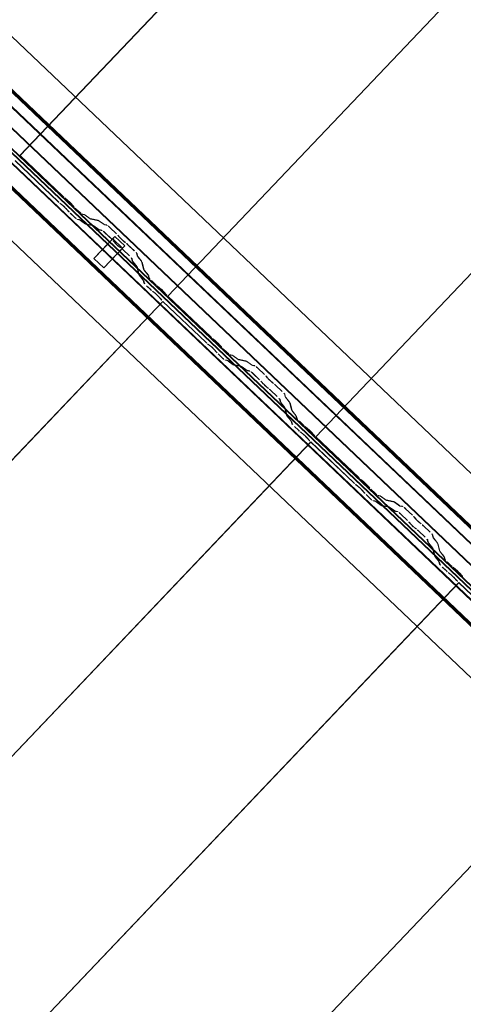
# Model space of a CAD drawing. Header units: metres. Extents: x 32343131.6 to 32343183.7, y 5699223.3 to 5699275.1.
# Tile 59 of 190: x 32343151.5 to 32343152.3, y 5699253.9 to 5699255.7. Entities that reach past the tile are written whole.
import ezdxf

# ---------------------------------------------------------------- set-up
doc = ezdxf.new("R2010")
doc.units = ezdxf.units.M
doc.layers.add('0-1', color=7, linetype='Continuous', lineweight=5)
for name, color, linetype, lineweight, true_color in [('A-GENM-1', 7, 'Continuous', 5, 0xcccccc), ('A-ROOF-1', 7, 'Continuous', 5, 0xcccccc), ('E-POWR-CNDT-1', 5, 'Continuous', 70, 0x0000ff), ('S-BEAM-1', 7, 'Continuous', 5, 0xcccccc)]:
    doc.layers.add(name, color=color, linetype=linetype, lineweight=lineweight, true_color=true_color)

# ---------------------------------------------------------------- blocks, each defined once
blk = doc.blocks.new('Ortgang Hochpunkt1 - Ortgang Hochpunkt-3544518-TGA_190_LP5_GR_DA-TGA-01_G_')
at = {"layer": 'A-ROOF-1'}
for p, q in [((89.4753, -25.0355), (54.6993, 8.0497)), ((89.4753, -25.0355), (54.6993, 8.0497)), ((69.0474, -5.8065), (63.3006, -0.3391)), ((69.046, -5.8064), (63.3008, -0.3406)), ((69.0387, -5.8056), (63.3019, -0.3478)), ((69.0375, -5.8055), (63.3021, -0.3489)), ((69.0195, -5.8076), (63.3009, -0.367)), ((63.3011, -0.3655), (69.0211, -5.8073))]:
    blk.add_line(p, q, dxfattribs=at)
blk = doc.blocks.new('Wasserleitblech1 - Wasserleitblech-3545928-TGA_190_LP5_GR_DA-TGA-01_G_')
at = {"layer": 'A-ROOF-1'}
for p, q in [((97.5593, -16.5384), (62.7833, 16.5468)), ((97.5593, -16.5384), (62.7833, 16.5468)), ((77.3393, 2.9435), (71.6267, 8.3785)), ((71.6277, 8.3789), (77.3397, 2.9446)), ((77.3358, 2.9082), (71.5911, 8.3735)), ((77.3356, 2.9094), (71.5924, 8.3734))]:
    blk.add_line(p, q, dxfattribs=at)
blk = doc.blocks.new('construction-roof-accessories--rheinzink-rzk010047 - construction-roof-accessories--rheinzink-rzk010047-3217442-TGA_190_LP5_GR_DA-TGA-01_G_')
at = {"layer": 'A-GENM-1'}
for p, q in [((-0.0125, 0.0822), (0.0125, 0.0822)), ((0.0125, 0.0822), (-0.0125, 0.0822)), ((-0.0125, 0.0822), (-0.0125, 0.0322)), ((-0.0125, 0.0263), (-0.0125, 0.0822)), ((0.0125, 0.0822), (0.0125, 0.0263)), ((0.0125, 0.0322), (0.0125, 0.0822)), ((-0.0125, 0.0263), (-0.0125, 0.0322)), ((-0.0125, 0.0322), (0.0125, 0.0322)), ((-0.0125, 0.0322), (0.0125, 0.0322)), ((0.0125, 0.0263), (-0.0125, 0.0263)), ((-0.0125, 0.0263), (0.0125, 0.0263)), ((0.0125, 0.0322), (0.0125, 0.0263))]:
    blk.add_line(p, q, dxfattribs=at)
blk = doc.blocks.new('ARC_190_LPX_FM_Stellplätze_rvt-1-TGA_190_LP5_GR_DA-TGA-01_G_')
at = {"layer": 'S-BEAM-1'}
for p, q in [((32343151.5036, 5699255.483), (32343159.7659, 5699264.1675)), ((32343151.5036, 5699255.483), (32343159.7659, 5699264.1675)), ((32343151.5037, 5699255.4831), (32343159.7659, 5699264.1676)), ((32343151.5037, 5699255.4831), (32343159.7659, 5699264.1676)), ((32343151.7753, 5699255.2245), (32343160.0375, 5699263.9091)), ((32343151.7753, 5699255.2245), (32343160.0375, 5699263.9091)), ((32343151.7754, 5699255.2246), (32343160.0376, 5699263.9091)), ((32343151.7754, 5699255.2246), (32343160.0376, 5699263.9091)), ((32343152.047, 5699254.9662), (32343160.3093, 5699263.6507)), ((32343152.047, 5699254.9662), (32343160.3093, 5699263.6507)), ((32343152.047, 5699254.9661), (32343160.3092, 5699263.6506)), ((32343152.047, 5699254.9661), (32343160.3092, 5699263.6506)), ((32343151.5037, 5699255.4831), (32343151.5036, 5699255.483)), ((32343151.5036, 5699255.483), (32343151.5037, 5699255.4831)), ((32343151.5036, 5699255.483), (32343151.5824, 5699255.408)), ((32343151.5825, 5699255.4081), (32343151.5037, 5699255.4831)), ((32343151.4946, 5699255.4736), (32343151.5735, 5699255.3986)), ((32343151.5734, 5699255.3985), (32343151.4946, 5699255.4735)), ((32343151.5766, 5699255.3958), (32343151.5814, 5699255.392)), ((32343151.5821, 5699255.3912), (32343151.5773, 5699255.395)), ((32343151.5904, 5699255.4015), (32343151.5857, 5699255.4053)), ((32343151.5864, 5699255.4045), (32343151.5911, 5699255.4007)), ((32343151.5973, 5699255.3949), (32343151.6013, 5699255.3903)), ((32343151.6021, 5699255.3896), (32343151.5981, 5699255.3942)), ((32343151.5923, 5699255.3808), (32343151.5882, 5699255.3854)), ((32343151.5891, 5699255.3847), (32343151.5931, 5699255.3802)), ((32343151.6035, 5699255.3699), (32343151.596, 5699255.377)), ((32343151.5961, 5699255.3771), (32343151.6036, 5699255.37)), ((32343151.605, 5699255.3865), (32343151.6125, 5699255.3794)), ((32343151.6126, 5699255.3795), (32343151.6051, 5699255.3866)), ((32343151.6217, 5699255.3748), (32343151.6172, 5699255.3757)), ((32343151.6183, 5699255.3747), (32343151.6227, 5699255.3738)), ((32343151.6319, 5699255.3675), (32343151.6227, 5699255.3742)), ((32343151.6235, 5699255.3733), (32343151.6327, 5699255.3666)), ((32343151.6082, 5699255.3662), (32343151.6127, 5699255.3653)), ((32343151.6137, 5699255.3643), (32343151.6093, 5699255.3652)), ((32343151.6137, 5699255.3647), (32343151.6229, 5699255.3581)), ((32343151.6237, 5699255.3571), (32343151.6145, 5699255.3638)), ((32343151.6237, 5699255.3576), (32343151.6381, 5699255.3547)), ((32343151.6392, 5699255.3536), (32343151.6247, 5699255.3566)), ((32343151.6472, 5699255.3641), (32343151.6327, 5699255.3671)), ((32343151.6337, 5699255.366), (32343151.6482, 5699255.3631)), ((32343151.6391, 5699255.3541), (32343151.6483, 5699255.3474)), ((32343151.6492, 5699255.3465), (32343151.64, 5699255.3532)), ((32343151.6574, 5699255.3569), (32343151.6481, 5699255.3636)), ((32343151.649, 5699255.3626), (32343151.6582, 5699255.356)), ((32343151.6631, 5699255.3554), (32343151.6582, 5699255.3564)), ((32343151.6592, 5699255.3554), (32343151.6642, 5699255.3544)), ((32343151.6491, 5699255.347), (32343151.6541, 5699255.346)), ((32343151.6551, 5699255.3449), (32343151.6502, 5699255.3459)), ((32343151.6721, 5699255.3294), (32343151.6597, 5699255.3412)), ((32343151.6598, 5699255.3412), (32343151.6722, 5699255.3295)), ((32343151.6688, 5699255.3506), (32343151.6811, 5699255.3389)), ((32343151.6812, 5699255.339), (32343151.6689, 5699255.3507)), ((32343151.6845, 5699255.3353), (32343151.6863, 5699255.3331)), ((32343151.6873, 5699255.3323), (32343151.6855, 5699255.3345)), ((32343151.6773, 5699255.3236), (32343151.6755, 5699255.3258)), ((32343151.6765, 5699255.325), (32343151.6782, 5699255.3228)), ((32343151.6967, 5699255.3238), (32343151.6944, 5699255.3255)), ((32343151.6953, 5699255.3246), (32343151.6976, 5699255.3229)), ((32343151.7013, 5699255.3197), (32343151.7136, 5699255.3079)), ((32343151.7137, 5699255.308), (32343151.7014, 5699255.3198)), ((32343151.6854, 5699255.316), (32343151.6877, 5699255.3143)), ((32343151.6886, 5699255.3134), (32343151.6863, 5699255.3151)), ((32343151.7046, 5699255.2985), (32343151.6923, 5699255.3102)), ((32343151.6924, 5699255.3103), (32343151.7047, 5699255.2986)), ((32343151.7176, 5699255.3035), (32343151.7189, 5699255.2986)), ((32343151.72, 5699255.2976), (32343151.7187, 5699255.3025)), ((32343151.7099, 5699255.2892), (32343151.7086, 5699255.294)), ((32343151.7097, 5699255.293), (32343151.711, 5699255.2881)), ((32343151.7176, 5699255.2793), (32343151.7105, 5699255.2882)), ((32343151.7115, 5699255.2874), (32343151.7186, 5699255.2785)), ((32343151.7195, 5699255.2977), (32343151.7266, 5699255.2888)), ((32343151.7276, 5699255.288), (32343151.7205, 5699255.2969)), ((32343151.7271, 5699255.288), (32343151.7308, 5699255.2737)), ((32343151.7319, 5699255.2727), (32343151.7282, 5699255.287)), ((32343151.7218, 5699255.2642), (32343151.7181, 5699255.2786)), ((32343151.7192, 5699255.2775), (32343151.7228, 5699255.2632)), ((32343151.7295, 5699255.2544), (32343151.7224, 5699255.2633)), ((32343151.7234, 5699255.2625), (32343151.7305, 5699255.2536)), ((32343151.7314, 5699255.2728), (32343151.7385, 5699255.2639)), ((32343151.7395, 5699255.2631), (32343151.7324, 5699255.2719)), ((32343151.739, 5699255.2631), (32343151.7401, 5699255.2587)), ((32343151.7412, 5699255.2577), (32343151.7401, 5699255.2621)), ((32343151.7311, 5699255.2492), (32343151.73, 5699255.2536)), ((32343151.7311, 5699255.2526), (32343151.7322, 5699255.2482)), ((32343151.7362, 5699255.2438), (32343151.7437, 5699255.2367)), ((32343151.7451, 5699255.2532), (32343151.7527, 5699255.246)), ((32343151.7527, 5699255.2461), (32343151.7452, 5699255.2533)), ((32343151.7436, 5699255.2366), (32343151.7361, 5699255.2437)), ((32343151.7469, 5699255.2338), (32343151.7517, 5699255.23)), ((32343151.7524, 5699255.2292), (32343151.7476, 5699255.233)), ((32343151.7607, 5699255.2395), (32343151.7559, 5699255.2433)), ((32343151.7566, 5699255.2425), (32343151.7614, 5699255.2387)), ((32343151.7675, 5699255.2329), (32343151.7716, 5699255.2283)), ((32343151.7724, 5699255.2277), (32343151.7684, 5699255.2322)), ((32343143.504, 5699246.5305), (32343151.7662, 5699255.2151)), ((32343143.504, 5699246.5305), (32343151.7662, 5699255.2151)), ((32343143.5041, 5699246.5306), (32343151.7663, 5699255.2151)), ((32343143.5041, 5699246.5306), (32343151.7663, 5699255.2151)), ((32343151.7625, 5699255.2188), (32343151.7585, 5699255.2234)), ((32343151.7593, 5699255.2227), (32343151.7634, 5699255.2182)), ((32343151.8451, 5699255.1401), (32343151.7662, 5699255.2151)), ((32343151.7662, 5699255.2151), (32343151.7663, 5699255.2151)), ((32343151.7663, 5699255.2151), (32343151.7662, 5699255.2151)), ((32343151.7663, 5699255.2151), (32343151.8452, 5699255.1402)), ((32343151.7754, 5699255.2246), (32343151.7753, 5699255.2245)), ((32343151.7753, 5699255.2245), (32343151.7754, 5699255.2246)), ((32343151.7753, 5699255.2245), (32343151.8541, 5699255.1495)), ((32343151.8542, 5699255.1496), (32343151.7754, 5699255.2246)), ((32343151.8483, 5699255.1373), (32343151.8531, 5699255.1335)), ((32343151.8538, 5699255.1328), (32343151.849, 5699255.1365)), ((32343151.8621, 5699255.143), (32343151.8574, 5699255.1468)), ((32343151.8581, 5699255.146), (32343151.8628, 5699255.1422)), ((32343151.869, 5699255.1364), (32343151.873, 5699255.1318)), ((32343151.8738, 5699255.1312), (32343151.8698, 5699255.1357)), ((32343151.864, 5699255.1223), (32343151.8599, 5699255.1269)), ((32343151.8608, 5699255.1262), (32343151.8648, 5699255.1217)), ((32343151.8752, 5699255.1114), (32343151.8677, 5699255.1186)), ((32343151.8678, 5699255.1186), (32343151.8753, 5699255.1115)), ((32343151.8767, 5699255.128), (32343151.8842, 5699255.1209)), ((32343151.8843, 5699255.121), (32343151.8768, 5699255.1281)), ((32343151.8934, 5699255.1163), (32343151.8889, 5699255.1172)), ((32343151.8799, 5699255.1077), (32343151.8843, 5699255.1068)), ((32343151.8854, 5699255.1058), (32343151.881, 5699255.1067)), ((32343151.8853, 5699255.1062), (32343151.8946, 5699255.0996)), ((32343151.8954, 5699255.0987), (32343151.8862, 5699255.1053)), ((32343151.89, 5699255.1162), (32343151.8944, 5699255.1153)), ((32343151.9036, 5699255.1091), (32343151.8944, 5699255.1157)), ((32343151.8952, 5699255.1148), (32343151.9044, 5699255.1081)), ((32343151.8953, 5699255.0991), (32343151.9098, 5699255.0962)), ((32343151.9188, 5699255.1057), (32343151.9044, 5699255.1086)), ((32343151.9054, 5699255.1076), (32343151.9199, 5699255.1046)), ((32343151.929, 5699255.0984), (32343151.9198, 5699255.1051)), ((32343151.9207, 5699255.1042), (32343151.9299, 5699255.0975)), ((32343151.9109, 5699255.0952), (32343151.8964, 5699255.0981)), ((32343151.9108, 5699255.0956), (32343151.92, 5699255.0889)), ((32343151.9209, 5699255.088), (32343151.9117, 5699255.0947)), ((32343151.9208, 5699255.0885), (32343151.9258, 5699255.0875)), ((32343151.9268, 5699255.0864), (32343151.9219, 5699255.0874)), ((32343151.9348, 5699255.097), (32343151.9298, 5699255.098)), ((32343151.9309, 5699255.0969), (32343151.9358, 5699255.0959)), ((32343151.9438, 5699255.0709), (32343151.9314, 5699255.0827)), ((32343151.9315, 5699255.0828), (32343151.9438, 5699255.071)), ((32343151.9529, 5699255.0805), (32343151.9405, 5699255.0923)), ((32343151.9405, 5699255.0922), (32343151.9528, 5699255.0804)), ((32343151.949, 5699255.0652), (32343151.9472, 5699255.0674)), ((32343151.9481, 5699255.0666), (32343151.9499, 5699255.0644)), ((32343151.9562, 5699255.0769), (32343151.958, 5699255.0747)), ((32343151.959, 5699255.0739), (32343151.9572, 5699255.0761)), ((32343151.9684, 5699255.0653), (32343151.9661, 5699255.067)), ((32343151.967, 5699255.0661), (32343151.9693, 5699255.0644)), ((32343151.9571, 5699255.0575), (32343151.9594, 5699255.0559)), ((32343151.9602, 5699255.055), (32343151.958, 5699255.0566)), ((32343151.9763, 5699255.04), (32343151.964, 5699255.0517)), ((32343151.9641, 5699255.0518), (32343151.9764, 5699255.0401)), ((32343151.973, 5699255.0612), (32343151.9853, 5699255.0495)), ((32343151.9854, 5699255.0496), (32343151.9731, 5699255.0613)), ((32343151.9893, 5699255.045), (32343151.9906, 5699255.0402)), ((32343151.9816, 5699255.0307), (32343151.9803, 5699255.0356)), ((32343151.9814, 5699255.0345), (32343151.9826, 5699255.0297)), ((32343151.9893, 5699255.0208), (32343151.9822, 5699255.0297)), ((32343151.9831, 5699255.0289), (32343151.9903, 5699255.02)), ((32343151.9917, 5699255.0391), (32343151.9904, 5699255.044)), ((32343151.9912, 5699255.0392), (32343151.9983, 5699255.0303)), ((32343151.9993, 5699255.0295), (32343151.9922, 5699255.0384)), ((32343151.9988, 5699255.0296), (32343152.0025, 5699255.0152)), ((32343152.0036, 5699255.0142), (32343151.9999, 5699255.0285)), ((32343151.9934, 5699255.0058), (32343151.9898, 5699255.0201)), ((32343151.9909, 5699255.0191), (32343151.9945, 5699255.0048)), ((32343152.0031, 5699255.0143), (32343152.0102, 5699255.0054)), ((32343152.0112, 5699255.0046), (32343152.0041, 5699255.0135)), ((32343152.0012, 5699254.9959), (32343151.9941, 5699255.0048)), ((32343151.995, 5699255.004), (32343152.0021, 5699254.9951)), ((32343152.0028, 5699254.9908), (32343152.0017, 5699254.9952)), ((32343152.0028, 5699254.9942), (32343152.0039, 5699254.9898)), ((32343152.0107, 5699255.0046), (32343152.0118, 5699255.0002)), ((32343152.0129, 5699254.9992), (32343152.0118, 5699255.0036)), ((32343152.0168, 5699254.9947), (32343152.0243, 5699254.9876)), ((32343152.0244, 5699254.9877), (32343152.0169, 5699254.9948)), ((32343152.0153, 5699254.9781), (32343152.0078, 5699254.9852)), ((32343152.0079, 5699254.9853), (32343152.0154, 5699254.9782)), ((32343152.0186, 5699254.9754), (32343152.0233, 5699254.9716)), ((32343152.0241, 5699254.9708), (32343152.0193, 5699254.9746)), ((32343152.0324, 5699254.9811), (32343152.0276, 5699254.9848)), ((32343152.0283, 5699254.9841), (32343152.0331, 5699254.9803)), ((32343152.0392, 5699254.9744), (32343152.0432, 5699254.9698)), ((32343152.0441, 5699254.9692), (32343152.04, 5699254.9737)), ((32343143.7757, 5699246.2722), (32343152.038, 5699254.9567)), ((32343143.7757, 5699246.2722), (32343152.038, 5699254.9567)), ((32343143.7757, 5699246.2721), (32343152.0379, 5699254.9566)), ((32343143.7757, 5699246.2721), (32343152.0379, 5699254.9566)), ((32343152.0342, 5699254.9604), (32343152.0302, 5699254.9649)), ((32343152.031, 5699254.9643), (32343152.0351, 5699254.9597)), ((32343152.0379, 5699254.9566), (32343152.038, 5699254.9567)), ((32343152.038, 5699254.9567), (32343152.0379, 5699254.9566)), ((32343152.1168, 5699254.8816), (32343152.0379, 5699254.9566)), ((32343152.038, 5699254.9567), (32343152.1168, 5699254.8817)), ((32343152.1259, 5699254.8912), (32343152.047, 5699254.9662)), ((32343152.047, 5699254.9662), (32343152.047, 5699254.9661)), ((32343152.047, 5699254.9661), (32343152.047, 5699254.9662)), ((32343152.047, 5699254.9661), (32343152.1258, 5699254.8911)), ((32343152.1338, 5699254.8846), (32343152.129, 5699254.8884)), ((32343152.1297, 5699254.8876), (32343152.1345, 5699254.8838)), ((32343152.12, 5699254.8789), (32343152.1248, 5699254.8751)), ((32343152.1255, 5699254.8743), (32343152.1207, 5699254.8781)), ((32343152.1357, 5699254.8639), (32343152.1316, 5699254.8684)), ((32343152.1325, 5699254.8678), (32343152.1365, 5699254.8632)), ((32343152.1406, 5699254.8779), (32343152.1447, 5699254.8733)), ((32343152.1455, 5699254.8727), (32343152.1415, 5699254.8772)), ((32343152.1484, 5699254.8696), (32343152.1559, 5699254.8624)), ((32343152.156, 5699254.8625), (32343152.1485, 5699254.8697)), ((32343152.1469, 5699254.8529), (32343152.1394, 5699254.8601)), ((32343152.1395, 5699254.8602), (32343152.147, 5699254.853)), ((32343152.1516, 5699254.8493), (32343152.156, 5699254.8483)), ((32343152.1571, 5699254.8473), (32343152.1526, 5699254.8482)), ((32343152.157, 5699254.8478), (32343152.1662, 5699254.8411)), ((32343152.1671, 5699254.8402), (32343152.1579, 5699254.8468)), ((32343152.1651, 5699254.8578), (32343152.1606, 5699254.8587)), ((32343152.1617, 5699254.8577), (32343152.1661, 5699254.8568)), ((32343152.1753, 5699254.8506), (32343152.166, 5699254.8572)), ((32343152.1669, 5699254.8563), (32343152.1761, 5699254.8497)), ((32343152.1905, 5699254.8472), (32343152.1761, 5699254.8501)), ((32343152.1771, 5699254.8491), (32343152.1916, 5699254.8462)), ((32343152.2007, 5699254.84), (32343152.1915, 5699254.8466)), ((32343152.1924, 5699254.8457), (32343152.2016, 5699254.839)), ((32343152.167, 5699254.8406), (32343152.1815, 5699254.8377)), ((32343152.1826, 5699254.8367), (32343152.1681, 5699254.8396)), ((32343152.1825, 5699254.8371), (32343152.1917, 5699254.8305)), ((32343152.1926, 5699254.8295), (32343152.1834, 5699254.8362)), ((32343152.1925, 5699254.83), (32343152.1974, 5699254.829)), ((32343152.1985, 5699254.828), (32343152.1936, 5699254.829)), ((32343152.2065, 5699254.8385), (32343152.2015, 5699254.8395)), ((32343152.2026, 5699254.8384), (32343152.2075, 5699254.8374)), ((32343152.2121, 5699254.8337), (32343152.2245, 5699254.822)), ((32343152.2246, 5699254.822), (32343152.2122, 5699254.8338)), ((32343152.2154, 5699254.8125), (32343152.2031, 5699254.8242)), ((32343152.2032, 5699254.8243), (32343152.2155, 5699254.8126)), ((32343152.2279, 5699254.8184), (32343152.2297, 5699254.8162)), ((32343152.2306, 5699254.8154), (32343152.2288, 5699254.8176)), ((32343152.2207, 5699254.8067), (32343152.2189, 5699254.8089)), ((32343152.2198, 5699254.8081), (32343152.2216, 5699254.8059)), ((32343152.2288, 5699254.7991), (32343152.2311, 5699254.7974)), ((32343152.2319, 5699254.7965), (32343152.2296, 5699254.7982)), ((32343152.248, 5699254.7815), (32343152.2357, 5699254.7932)), ((32343152.2358, 5699254.7933), (32343152.2481, 5699254.7816)), ((32343152.2401, 5699254.8069), (32343152.2378, 5699254.8085)), ((32343152.2387, 5699254.8076), (32343152.2409, 5699254.806)), ((32343152.2447, 5699254.8027), (32343152.257, 5699254.791)), ((32343152.2571, 5699254.7911), (32343152.2448, 5699254.8028)), ((32343152.2532, 5699254.7722), (32343152.252, 5699254.7771)), ((32343152.2531, 5699254.7761), (32343152.2543, 5699254.7712)), ((32343152.261, 5699254.7866), (32343152.2623, 5699254.7817)), ((32343152.2633, 5699254.7807), (32343152.2621, 5699254.7856)), ((32343152.2629, 5699254.7807), (32343152.27, 5699254.7718)), ((32343152.271, 5699254.771), (32343152.2639, 5699254.7799)), ((32343152.261, 5699254.7624), (32343152.2539, 5699254.7712)), ((32343152.2548, 5699254.7704), (32343152.2619, 5699254.7615)), ((32343152.2651, 5699254.7473), (32343152.2615, 5699254.7616)), ((32343152.2626, 5699254.7606), (32343152.2662, 5699254.7463)), ((32343152.2705, 5699254.7711), (32343152.2742, 5699254.7568)), ((32343152.2752, 5699254.7558), (32343152.2716, 5699254.7701)), ((32343152.2748, 5699254.7558), (32343152.2819, 5699254.7469)), ((32343152.2729, 5699254.7375), (32343152.2658, 5699254.7463)), ((32343152.2667, 5699254.7455), (32343152.2738, 5699254.7366)), ((32343152.2829, 5699254.7461), (32343152.2757, 5699254.755)), ((32343152.2824, 5699254.7462), (32343152.2835, 5699254.7418)), ((32343152.2846, 5699254.7408), (32343152.2835, 5699254.7452)), ((32343152.2745, 5699254.7323), (32343152.2734, 5699254.7367)), ((32343152.2745, 5699254.7357), (32343152.2756, 5699254.7313)), ((32343152.287, 5699254.7196), (32343152.2795, 5699254.7268)), ((32343152.2796, 5699254.7269), (32343152.2871, 5699254.7197)), ((32343152.2885, 5699254.7362), (32343152.296, 5699254.7291)), ((32343152.2961, 5699254.7292), (32343152.2886, 5699254.7363)), ((32343152.3041, 5699254.7226), (32343152.2993, 5699254.7264)), ((32343152.3, 5699254.7256), (32343152.3048, 5699254.7218)), ((32343152.2903, 5699254.7169), (32343152.295, 5699254.7131)), ((32343152.2957, 5699254.7123), (32343152.291, 5699254.7161)), ((32343152.3059, 5699254.7019), (32343152.3019, 5699254.7065)), ((32343152.3027, 5699254.7058), (32343152.3067, 5699254.7012)), ((32343152.3109, 5699254.7159), (32343152.3149, 5699254.7114)), ((32343152.3158, 5699254.7107), (32343152.3117, 5699254.7153)), ((32343144.0473, 5699246.0136), (32343152.3096, 5699254.6981)), ((32343144.0473, 5699246.0136), (32343152.3096, 5699254.6981)), ((32343144.0474, 5699246.0137), (32343152.3097, 5699254.6982)), ((32343144.0474, 5699246.0137), (32343152.3097, 5699254.6982)), ((32343152.3096, 5699254.6981), (32343152.3097, 5699254.6982)), ((32343152.3097, 5699254.6982), (32343152.3096, 5699254.6981)), ((32343152.3884, 5699254.6231), (32343152.3096, 5699254.6981)), ((32343152.3097, 5699254.6982), (32343152.3885, 5699254.6232)), ((32343144.319, 5699245.7551), (32343152.5813, 5699254.4396)), ((32343144.319, 5699245.7551), (32343152.5813, 5699254.4396)), ((32343144.3191, 5699245.7552), (32343152.5814, 5699254.4397)), ((32343144.3191, 5699245.7552), (32343152.5814, 5699254.4397))]:
    blk.add_line(p, q, dxfattribs=at)
for centre, major_axis, ratio, start_param, end_param in [((32343151.5828, 5699255.4085), (-0.00543, 0.00517), 0.087156, 1.570797, 2.355307), ((32343151.5828, 5699255.4085), (-0.00435, 0.00414), 0.087155, 1.570797, 2.355303), ((32343151.5738, 5699255.399), (-0.00543, 0.00517), 0.087156, 1.570796, 2.355303), ((32343151.5738, 5699255.399), (-0.00435, 0.00414), 0.087156, 1.570797, 2.355299), ((32343151.5849, 5699255.388), (-0.00543, 0.00517), 0.087156, 3.927881, 5.496895), ((32343151.5849, 5699255.388), (-0.00435, 0.00414), 0.087156, 3.927883, 5.496898), ((32343151.5939, 5699255.3975), (-0.00543, 0.00517), 0.087156, 3.927882, 5.496895), ((32343151.5939, 5699255.3975), (-0.00435, 0.00414), 0.087156, 3.92788, 5.496895), ((32343151.6055, 5699255.387), (-0.00543, 0.00517), 0.087156, 0.78629, 1.570796), ((32343151.6055, 5699255.387), (-0.00435, 0.00414), 0.087156, 0.786289, 1.570796), ((32343151.5964, 5699255.3775), (-0.00543, 0.00517), 0.087156, 0.786289, 1.570796), ((32343151.5964, 5699255.3775), (-0.00435, 0.00414), 0.087156, 0.78629, 1.570796), ((32343151.613, 5699255.3798), (-0.00543, 0.00517), 0.087155, 1.570797, 3.003603), ((32343151.613, 5699255.3798), (-0.00435, 0.00414), 0.087156, 1.570797, 3.003604), ((32343151.627, 5699255.3696), (-0.00543, 0.00517), 0.087156, 5.711273, 6.145194), ((32343151.627, 5699255.3696), (-0.00435, 0.00414), 0.087156, 5.711277, 6.145196), ((32343151.604, 5699255.3704), (-0.00543, 0.00517), 0.087155, 1.570796, 3.003604), ((32343151.604, 5699255.3704), (-0.00435, 0.00414), 0.087156, 1.570796, 3.003603), ((32343151.618, 5699255.3601), (-0.00543, 0.00517), 0.087156, 5.711273, 6.145196), ((32343151.618, 5699255.3601), (-0.00435, 0.00414), 0.087156, 5.711273, 6.145193), ((32343151.6194, 5699255.3617), (-0.00435, 0.00414), 0.087156, 2.569681, 3.003602), ((32343151.6194, 5699255.3617), (-0.00543, 0.00517), 0.087156, 2.569682, 3.003604), ((32343151.6284, 5699255.3712), (-0.00435, 0.00414), 0.087156, 2.569679, 3.003604), ((32343151.6284, 5699255.3712), (-0.00543, 0.00517), 0.087155, 2.569681, 3.003606), ((32343151.6434, 5699255.3495), (-0.00543, 0.00517), 0.087156, 5.711274, 6.145196), ((32343151.6434, 5699255.3495), (-0.00435, 0.00414), 0.087156, 5.711273, 6.145195), ((32343151.6525, 5699255.359), (-0.00543, 0.00517), 0.087156, 5.711273, 6.145194), ((32343151.6525, 5699255.359), (-0.00435, 0.00414), 0.087156, 5.711277, 6.145196), ((32343151.6539, 5699255.3606), (-0.00435, 0.00414), 0.087156, 2.569679, 3.003604), ((32343151.6539, 5699255.3606), (-0.00543, 0.00517), 0.087155, 2.569681, 3.003605), ((32343151.6684, 5699255.3503), (-0.00543, 0.00517), 0.087156, 4.712389, 6.145196), ((32343151.6684, 5699255.3503), (-0.00435, 0.00414), 0.087156, 4.71239, 6.145196), ((32343151.6449, 5699255.3511), (-0.00435, 0.00414), 0.087155, 2.569681, 3.003602), ((32343151.6449, 5699255.3511), (-0.00543, 0.00517), 0.087156, 2.569681, 3.003604), ((32343151.6594, 5699255.3408), (-0.00543, 0.00517), 0.087156, 4.712389, 6.145196), ((32343151.6594, 5699255.3408), (-0.00435, 0.00414), 0.087156, 4.712389, 6.145193), ((32343151.6807, 5699255.3385), (-0.00435, 0.00414), 0.087156, 3.741012, 4.712389), ((32343151.6807, 5699255.3385), (-0.00543, 0.00517), 0.087156, 3.74101, 4.712389), ((32343151.6717, 5699255.329), (-0.00435, 0.00414), 0.087156, 3.74101, 4.712389), ((32343151.6717, 5699255.329), (-0.00543, 0.00517), 0.087156, 3.741011, 4.712389), ((32343151.682, 5699255.3196), (-0.00543, 0.00517), 0.087156, 0.599418, 2.542175), ((32343151.682, 5699255.3196), (-0.00435, 0.00414), 0.087156, 0.599417, 2.542178), ((32343151.6911, 5699255.3291), (-0.00543, 0.00517), 0.087155, 0.599417, 2.542176), ((32343151.6911, 5699255.3291), (-0.00435, 0.00414), 0.087155, 0.599418, 2.542176), ((32343151.701, 5699255.3193), (-0.00543, 0.00517), 0.087156, 4.712389, 5.68377), ((32343151.701, 5699255.3193), (-0.00435, 0.00414), 0.087156, 4.712389, 5.683768), ((32343151.6919, 5699255.3098), (-0.00543, 0.00517), 0.087156, 4.712389, 5.683768), ((32343151.6919, 5699255.3098), (-0.00435, 0.00414), 0.087156, 4.712389, 5.683768), ((32343151.7133, 5699255.3076), (-0.00435, 0.00414), 0.087156, 3.279583, 4.712389), ((32343151.7133, 5699255.3076), (-0.00543, 0.00517), 0.087156, 3.279581, 4.712389), ((32343151.7243, 5699255.2936), (-0.00543, 0.00517), 0.087156, 0.137988, 0.571915), ((32343151.7043, 5699255.2981), (-0.00435, 0.00414), 0.087156, 3.279581, 4.712389), ((32343151.7043, 5699255.2981), (-0.00543, 0.00517), 0.087156, 3.279579, 4.712389), ((32343151.7153, 5699255.2841), (-0.00543, 0.00517), 0.087155, 0.137992, 0.571912), ((32343151.7153, 5699255.2841), (-0.00435, 0.00414), 0.087155, 0.137989, 0.571912), ((32343151.7243, 5699255.2936), (-0.00435, 0.00414), 0.087156, 0.137991, 0.571912), ((32343151.7228, 5699255.2921), (-0.00435, 0.00414), 0.087156, 3.279577, 3.713504), ((32343151.7228, 5699255.2921), (-0.00543, 0.00517), 0.087156, 3.279581, 3.713504), ((32343151.7138, 5699255.2826), (-0.00435, 0.00414), 0.087156, 3.279581, 3.713505), ((32343151.7138, 5699255.2826), (-0.00543, 0.00517), 0.087156, 3.279584, 3.713505), ((32343151.7272, 5699255.2592), (-0.00543, 0.00517), 0.087156, 0.137992, 0.571912), ((32343151.7272, 5699255.2592), (-0.00435, 0.00414), 0.087156, 0.137989, 0.571909), ((32343151.7362, 5699255.2687), (-0.00543, 0.00517), 0.087156, 0.137988, 0.571911), ((32343151.7362, 5699255.2687), (-0.00435, 0.00414), 0.087155, 0.137991, 0.571912), ((32343151.7347, 5699255.2672), (-0.00435, 0.00414), 0.087156, 3.279585, 3.713505), ((32343151.7347, 5699255.2672), (-0.00543, 0.00517), 0.087156, 3.279581, 3.713507), ((32343151.7256, 5699255.2577), (-0.00435, 0.00414), 0.087156, 3.279581, 3.713507), ((32343151.7256, 5699255.2577), (-0.00543, 0.00517), 0.087156, 3.279582, 3.713505), ((32343151.7366, 5699255.2442), (-0.00543, 0.00517), 0.087156, 0.137989, 1.570796), ((32343151.7366, 5699255.2442), (-0.00435, 0.00414), 0.087156, 0.137988, 1.570796), ((32343151.7456, 5699255.2537), (-0.00543, 0.00517), 0.087156, 0.137988, 1.570796), ((32343151.7456, 5699255.2537), (-0.00435, 0.00414), 0.087156, 0.137991, 1.570796), ((32343151.7531, 5699255.2465), (-0.00435, 0.00414), 0.087156, 1.570797, 2.355303), ((32343151.7531, 5699255.2465), (-0.00543, 0.00517), 0.087156, 1.570796, 2.355302), ((32343151.7441, 5699255.237), (-0.00543, 0.00517), 0.087155, 1.570797, 2.355303), ((32343151.7441, 5699255.237), (-0.00435, 0.00414), 0.087155, 1.570797, 2.3553), ((32343151.7552, 5699255.2261), (-0.00543, 0.00517), 0.087156, 3.927882, 5.496895), ((32343151.7552, 5699255.2261), (-0.00435, 0.00414), 0.087156, 3.927882, 5.496897), ((32343151.7642, 5699255.2355), (-0.00543, 0.00517), 0.087156, 3.927882, 5.496895), ((32343151.7642, 5699255.2355), (-0.00435, 0.00414), 0.087156, 3.927882, 5.496895), ((32343151.7757, 5699255.225), (-0.00543, 0.00517), 0.087156, 0.78629, 1.570796), ((32343151.7757, 5699255.225), (-0.00435, 0.00414), 0.087156, 0.786287, 1.570796), ((32343151.7667, 5699255.2155), (-0.00543, 0.00517), 0.087156, 0.786291, 1.570796), ((32343151.7667, 5699255.2155), (-0.00435, 0.00414), 0.087156, 0.78629, 1.570796), ((32343151.8455, 5699255.1405), (-0.00543, 0.00517), 0.087156, 1.570797, 2.355303), ((32343151.8455, 5699255.1405), (-0.00435, 0.00414), 0.087156, 1.570796, 2.355302), ((32343151.8545, 5699255.15), (-0.00543, 0.00517), 0.087155, 1.570797, 2.355304), ((32343151.8545, 5699255.15), (-0.00435, 0.00414), 0.087155, 1.570797, 2.355303), ((32343151.8656, 5699255.139), (-0.00543, 0.00517), 0.087156, 3.927883, 5.496896), ((32343151.8656, 5699255.139), (-0.00435, 0.00414), 0.087156, 3.927878, 5.496895), ((32343151.8566, 5699255.1296), (-0.00543, 0.00517), 0.087156, 3.92788, 5.496895), ((32343151.8566, 5699255.1296), (-0.00435, 0.00414), 0.087156, 3.927883, 5.496895), ((32343151.8681, 5699255.119), (-0.00543, 0.00517), 0.087156, 0.786291, 1.570796), ((32343151.8681, 5699255.119), (-0.00435, 0.00414), 0.087156, 0.78629, 1.570796), ((32343151.8771, 5699255.1285), (-0.00543, 0.00517), 0.087156, 0.78629, 1.570796), ((32343151.8771, 5699255.1285), (-0.00435, 0.00414), 0.087156, 0.786287, 1.570796), ((32343151.8847, 5699255.1214), (-0.00543, 0.00517), 0.087155, 1.570797, 3.003599), ((32343151.8847, 5699255.1214), (-0.00435, 0.00414), 0.087155, 1.570797, 3.003604), ((32343151.8756, 5699255.1119), (-0.00543, 0.00517), 0.087156, 1.570796, 3.003604), ((32343151.8756, 5699255.1119), (-0.00435, 0.00414), 0.087156, 1.570797, 3.003607), ((32343151.8897, 5699255.1016), (-0.00543, 0.00517), 0.087156, 5.711274, 6.145196), ((32343151.8897, 5699255.1016), (-0.00435, 0.00414), 0.087156, 5.711273, 6.145199), ((32343151.8987, 5699255.1111), (-0.00543, 0.00517), 0.087156, 5.711273, 6.145196), ((32343151.8987, 5699255.1111), (-0.00435, 0.00414), 0.087156, 5.711276, 6.145196), ((32343151.8911, 5699255.1033), (-0.00435, 0.00414), 0.087156, 2.56968, 3.003598), ((32343151.9001, 5699255.1128), (-0.00435, 0.00414), 0.087156, 2.56968, 3.003604), ((32343151.9001, 5699255.1128), (-0.00543, 0.00517), 0.087155, 2.569681, 3.003605), ((32343151.9242, 5699255.1005), (-0.00543, 0.00517), 0.087156, 5.711273, 6.145196), ((32343151.9242, 5699255.1005), (-0.00435, 0.00414), 0.087156, 5.711276, 6.145196), ((32343151.8911, 5699255.1033), (-0.00543, 0.00517), 0.087156, 2.569681, 3.003604), ((32343151.9151, 5699255.091), (-0.00543, 0.00517), 0.087156, 5.711274, 6.145196), ((32343151.9151, 5699255.091), (-0.00435, 0.00414), 0.087156, 5.711273, 6.145199), ((32343151.9166, 5699255.0926), (-0.00435, 0.00414), 0.087156, 2.569681, 3.003603), ((32343151.9166, 5699255.0926), (-0.00543, 0.00517), 0.087156, 2.569682, 3.003604), ((32343151.9311, 5699255.0823), (-0.00543, 0.00517), 0.087156, 4.712389, 6.145196), ((32343151.9311, 5699255.0823), (-0.00435, 0.00414), 0.087156, 4.712389, 6.145195), ((32343151.9256, 5699255.1021), (-0.00435, 0.00414), 0.087156, 2.56968, 3.003604), ((32343151.9256, 5699255.1021), (-0.00543, 0.00517), 0.087155, 2.569681, 3.003606), ((32343151.9401, 5699255.0918), (-0.00543, 0.00517), 0.087156, 4.712389, 6.145196), ((32343151.9401, 5699255.0918), (-0.00435, 0.00414), 0.087156, 4.712389, 6.145196), ((32343151.9434, 5699255.0706), (-0.00435, 0.00414), 0.087156, 3.74101, 4.712389), ((32343151.9434, 5699255.0706), (-0.00543, 0.00517), 0.087156, 3.741008, 4.712389), ((32343151.9537, 5699255.0612), (-0.00543, 0.00517), 0.087156, 0.599418, 2.542175), ((32343151.9537, 5699255.0612), (-0.00435, 0.00414), 0.087155, 0.599417, 2.542174), ((32343151.9524, 5699255.0801), (-0.00435, 0.00414), 0.087155, 3.741011, 4.712389), ((32343151.9524, 5699255.0801), (-0.00543, 0.00517), 0.087156, 3.74101, 4.712389), ((32343151.9627, 5699255.0707), (-0.00543, 0.00517), 0.087156, 0.599418, 2.542177), ((32343151.9627, 5699255.0707), (-0.00435, 0.00414), 0.087155, 0.599415, 2.542176), ((32343151.9726, 5699255.0608), (-0.00543, 0.00517), 0.087156, 4.712389, 5.68377), ((32343151.9726, 5699255.0608), (-0.00435, 0.00414), 0.087156, 4.712389, 5.683768), ((32343151.9636, 5699255.0513), (-0.00543, 0.00517), 0.087156, 4.712389, 5.683768), ((32343151.9636, 5699255.0513), (-0.00435, 0.00414), 0.087156, 4.712389, 5.683766), ((32343151.985, 5699255.0491), (-0.00435, 0.00414), 0.087156, 3.279584, 4.712389), ((32343151.985, 5699255.0491), (-0.00543, 0.00517), 0.087156, 3.279581, 4.712389), ((32343151.9759, 5699255.0396), (-0.00435, 0.00414), 0.087156, 3.279581, 4.712389), ((32343151.9759, 5699255.0396), (-0.00543, 0.00517), 0.087156, 3.279579, 4.712389), ((32343151.987, 5699255.0256), (-0.00543, 0.00517), 0.087156, 0.137991, 0.571912), ((32343151.987, 5699255.0256), (-0.00435, 0.00414), 0.087156, 0.137989, 0.57191), ((32343151.996, 5699255.0351), (-0.00543, 0.00517), 0.087155, 0.137989, 0.571915), ((32343151.996, 5699255.0351), (-0.00435, 0.00414), 0.087156, 0.137992, 0.571912), ((32343151.9945, 5699255.0336), (-0.00435, 0.00414), 0.087156, 3.279576, 3.713505), ((32343151.9945, 5699255.0336), (-0.00543, 0.00517), 0.087156, 3.279581, 3.713502), ((32343151.9854, 5699255.0241), (-0.00435, 0.00414), 0.087156, 3.279582, 3.713507), ((32343151.9854, 5699255.0241), (-0.00543, 0.00517), 0.087156, 3.279585, 3.713505), ((32343152.0079, 5699255.0102), (-0.00543, 0.00517), 0.087156, 0.137989, 0.571916), ((32343152.0079, 5699255.0102), (-0.00435, 0.00414), 0.087155, 0.137989, 0.571912), ((32343151.9989, 5699255.0007), (-0.00543, 0.00517), 0.087156, 0.13799, 0.571912), ((32343151.9989, 5699255.0007), (-0.00435, 0.00414), 0.087156, 0.137989, 0.571914), ((32343151.9973, 5699254.9992), (-0.00435, 0.00414), 0.087156, 3.279581, 3.713506), ((32343151.9973, 5699254.9992), (-0.00543, 0.00517), 0.087156, 3.279582, 3.713505), ((32343152.0083, 5699254.9857), (-0.00543, 0.00517), 0.087156, 0.137989, 1.570796), ((32343152.0064, 5699255.0087), (-0.00435, 0.00414), 0.087155, 3.279575, 3.713505), ((32343152.0064, 5699255.0087), (-0.00543, 0.00517), 0.087156, 3.279581, 3.713507), ((32343152.0173, 5699254.9952), (-0.00543, 0.00517), 0.087156, 0.137989, 1.570796), ((32343152.0173, 5699254.9952), (-0.00435, 0.00414), 0.087156, 0.137987, 1.570796), ((32343152.0083, 5699254.9857), (-0.00435, 0.00414), 0.087156, 0.137989, 1.570796), ((32343152.0158, 5699254.9786), (-0.00543, 0.00517), 0.087155, 1.570797, 2.355303), ((32343152.0158, 5699254.9786), (-0.00435, 0.00414), 0.087155, 1.570797, 2.355304), ((32343152.0248, 5699254.988), (-0.00543, 0.00517), 0.087156, 1.570796, 2.355302), ((32343152.0248, 5699254.988), (-0.00435, 0.00414), 0.087155, 1.570796, 2.355303), ((32343152.0359, 5699254.9771), (-0.00543, 0.00517), 0.087156, 3.927883, 5.496896), ((32343152.0359, 5699254.9771), (-0.00435, 0.00414), 0.087156, 3.927882, 5.496895), ((32343152.0269, 5699254.9676), (-0.00543, 0.00517), 0.087155, 3.927883, 5.496896), ((32343152.0269, 5699254.9676), (-0.00435, 0.00414), 0.087155, 3.927883, 5.496899), ((32343152.0384, 5699254.957), (-0.00543, 0.00517), 0.087156, 0.786285, 1.570796), ((32343152.0384, 5699254.957), (-0.00435, 0.00414), 0.087156, 0.78629, 1.570796), ((32343152.0474, 5699254.9665), (-0.00543, 0.00517), 0.087156, 0.78629, 1.570796), ((32343152.0474, 5699254.9665), (-0.00435, 0.00414), 0.087156, 0.786292, 1.570796), ((32343152.1262, 5699254.8915), (-0.00543, 0.00517), 0.087156, 1.570797, 2.355304), ((32343152.1262, 5699254.8915), (-0.00435, 0.00414), 0.087156, 1.570797, 2.355303), ((32343152.1373, 5699254.8806), (-0.00543, 0.00517), 0.087155, 3.927883, 5.496896), ((32343152.1373, 5699254.8806), (-0.00435, 0.00414), 0.087155, 3.927886, 5.496896), ((32343152.1172, 5699254.8821), (-0.00435, 0.00414), 0.087156, 1.570796, 2.355303), ((32343152.1172, 5699254.8821), (-0.00543, 0.00517), 0.087156, 1.570796, 2.355303), ((32343152.1283, 5699254.8711), (-0.00543, 0.00517), 0.087156, 3.92788, 5.496895), ((32343152.1283, 5699254.8711), (-0.00435, 0.00414), 0.087156, 3.927883, 5.496895), ((32343152.1398, 5699254.8605), (-0.00543, 0.00517), 0.087156, 0.786288, 1.570796), ((32343152.1488, 5699254.87), (-0.00543, 0.00517), 0.087155, 0.786291, 1.570796), ((32343152.1488, 5699254.87), (-0.00435, 0.00414), 0.087156, 0.78629, 1.570797), ((32343152.1398, 5699254.8605), (-0.00435, 0.00414), 0.087155, 0.78629, 1.570797), ((32343152.1473, 5699254.8534), (-0.00543, 0.00517), 0.087156, 1.570796, 3.003604), ((32343152.1473, 5699254.8534), (-0.00435, 0.00414), 0.087156, 1.570796, 3.003607), ((32343152.1563, 5699254.8629), (-0.00543, 0.00517), 0.087156, 1.570796, 3.003607), ((32343152.1563, 5699254.8629), (-0.00435, 0.00414), 0.087156, 1.570796, 3.003604), ((32343152.1614, 5699254.8432), (-0.00543, 0.00517), 0.087156, 5.711274, 6.145196), ((32343152.1614, 5699254.8432), (-0.00435, 0.00414), 0.087156, 5.711273, 6.145199), ((32343152.1704, 5699254.8526), (-0.00543, 0.00517), 0.087156, 5.711273, 6.145196), ((32343152.1704, 5699254.8526), (-0.00435, 0.00414), 0.087156, 5.711277, 6.145196), ((32343152.1718, 5699254.8543), (-0.00435, 0.00414), 0.087156, 2.569684, 3.003604), ((32343152.1718, 5699254.8543), (-0.00543, 0.00517), 0.087155, 2.569681, 3.003605), ((32343152.1958, 5699254.842), (-0.00543, 0.00517), 0.087156, 5.711273, 6.145196), ((32343152.1958, 5699254.842), (-0.00435, 0.00414), 0.087156, 5.711275, 6.145196), ((32343152.1628, 5699254.8448), (-0.00435, 0.00414), 0.087156, 2.56968, 3.0036), ((32343152.1628, 5699254.8448), (-0.00543, 0.00517), 0.087156, 2.569681, 3.003604), ((32343152.1868, 5699254.8325), (-0.00543, 0.00517), 0.087156, 5.711274, 6.145196), ((32343152.1868, 5699254.8325), (-0.00435, 0.00414), 0.087156, 5.711273, 6.145198), ((32343152.1882, 5699254.8342), (-0.00435, 0.00414), 0.087156, 2.56968, 3.003598), ((32343152.1882, 5699254.8342), (-0.00543, 0.00517), 0.087156, 2.569681, 3.003604), ((32343152.2028, 5699254.8238), (-0.00543, 0.00517), 0.087156, 4.712389, 6.145196), ((32343152.2028, 5699254.8238), (-0.00435, 0.00414), 0.087156, 4.712389, 6.145196), ((32343152.1973, 5699254.8436), (-0.00435, 0.00414), 0.087156, 2.569683, 3.003604), ((32343152.1973, 5699254.8436), (-0.00543, 0.00517), 0.087156, 2.569681, 3.003605), ((32343152.2118, 5699254.8333), (-0.00543, 0.00517), 0.087156, 4.712389, 6.145196), ((32343152.2118, 5699254.8333), (-0.00435, 0.00414), 0.087156, 4.712389, 6.145196), ((32343152.2151, 5699254.8121), (-0.00435, 0.00414), 0.087156, 3.74101, 4.712389), ((32343152.2151, 5699254.8121), (-0.00543, 0.00517), 0.087156, 3.741009, 4.712389), ((32343152.2241, 5699254.8216), (-0.00435, 0.00414), 0.087156, 3.741008, 4.712389), ((32343152.2241, 5699254.8216), (-0.00543, 0.00517), 0.087156, 3.74101, 4.712389), ((32343152.2344, 5699254.8122), (-0.00543, 0.00517), 0.087155, 0.599417, 2.542177), ((32343152.2344, 5699254.8122), (-0.00435, 0.00414), 0.087155, 0.599415, 2.542176), ((32343152.2254, 5699254.8027), (-0.00543, 0.00517), 0.087156, 0.599419, 2.542175), ((32343152.2254, 5699254.8027), (-0.00435, 0.00414), 0.087156, 0.599417, 2.542174), ((32343152.2353, 5699254.7928), (-0.00543, 0.00517), 0.087156, 4.712389, 5.683768), ((32343152.2353, 5699254.7928), (-0.00435, 0.00414), 0.087156, 4.712389, 5.683773), ((32343152.2443, 5699254.8023), (-0.00543, 0.00517), 0.087156, 4.712389, 5.683766), ((32343152.2443, 5699254.8023), (-0.00435, 0.00414), 0.087156, 4.712389, 5.683767), ((32343152.2476, 5699254.7811), (-0.00435, 0.00414), 0.087155, 3.279582, 4.71239), ((32343152.2476, 5699254.7811), (-0.00543, 0.00517), 0.087155, 3.27958, 4.71239), ((32343152.2567, 5699254.7906), (-0.00435, 0.00414), 0.087156, 3.279585, 4.712389), ((32343152.2567, 5699254.7906), (-0.00543, 0.00517), 0.087155, 3.279582, 4.712389), ((32343152.2677, 5699254.7766), (-0.00543, 0.00517), 0.087156, 0.137989, 0.57191), ((32343152.2677, 5699254.7766), (-0.00435, 0.00414), 0.087156, 0.137992, 0.571912), ((32343152.2587, 5699254.7671), (-0.00543, 0.00517), 0.087156, 0.137992, 0.571912), ((32343152.2587, 5699254.7671), (-0.00435, 0.00414), 0.087156, 0.137989, 0.571913), ((32343152.2571, 5699254.7656), (-0.00435, 0.00414), 0.087155, 3.279582, 3.713505), ((32343152.2571, 5699254.7656), (-0.00543, 0.00517), 0.087156, 3.279583, 3.713505), ((32343152.2661, 5699254.7751), (-0.00435, 0.00414), 0.087156, 3.279579, 3.713505), ((32343152.2661, 5699254.7751), (-0.00543, 0.00517), 0.087155, 3.279582, 3.713504), ((32343152.2796, 5699254.7517), (-0.00543, 0.00517), 0.087156, 0.137989, 0.571916), ((32343152.2796, 5699254.7517), (-0.00435, 0.00414), 0.087156, 0.137991, 0.571912), ((32343152.2706, 5699254.7422), (-0.00543, 0.00517), 0.087156, 0.137988, 0.571912), ((32343152.2706, 5699254.7422), (-0.00435, 0.00414), 0.087156, 0.137989, 0.571914), ((32343152.278, 5699254.7502), (-0.00435, 0.00414), 0.087156, 3.279578, 3.713505), ((32343152.278, 5699254.7502), (-0.00543, 0.00517), 0.087156, 3.279581, 3.713503), ((32343152.289, 5699254.7367), (-0.00543, 0.00517), 0.087156, 0.137989, 1.570796), ((32343152.289, 5699254.7367), (-0.00435, 0.00414), 0.087156, 0.137987, 1.570796), ((32343152.269, 5699254.7407), (-0.00435, 0.00414), 0.087156, 3.279582, 3.713506), ((32343152.269, 5699254.7407), (-0.00543, 0.00517), 0.087156, 3.279585, 3.713505), ((32343152.2799, 5699254.7272), (-0.00543, 0.00517), 0.087156, 0.137986, 1.570796), ((32343152.2799, 5699254.7272), (-0.00435, 0.00414), 0.087156, 0.137989, 1.570796), ((32343152.2875, 5699254.7201), (-0.00543, 0.00517), 0.087156, 1.570796, 2.355303), ((32343152.2875, 5699254.7201), (-0.00435, 0.00414), 0.087156, 1.570797, 2.355302), ((32343152.2965, 5699254.7296), (-0.00543, 0.00517), 0.087155, 1.570797, 2.355301), ((32343152.2965, 5699254.7296), (-0.00435, 0.00414), 0.087155, 1.570796, 2.355303), ((32343152.3076, 5699254.7186), (-0.00543, 0.00517), 0.087155, 3.927883, 5.496896), ((32343152.3076, 5699254.7186), (-0.00435, 0.00414), 0.087155, 3.927881, 5.496896), ((32343152.2986, 5699254.7091), (-0.00543, 0.00517), 0.087155, 3.92788, 5.496896), ((32343152.2986, 5699254.7091), (-0.00435, 0.00414), 0.087156, 3.927883, 5.496899), ((32343152.3101, 5699254.6986), (-0.00543, 0.00517), 0.087156, 0.786288, 1.570796), ((32343152.3101, 5699254.6986), (-0.00435, 0.00414), 0.087155, 0.78629, 1.570796), ((32343152.3191, 5699254.7081), (-0.00543, 0.00517), 0.087156, 0.78629, 1.570796), ((32343152.3191, 5699254.7081), (-0.00435, 0.00414), 0.087156, 0.786292, 1.570796)]:
    blk.add_ellipse(centre, major_axis=major_axis, ratio=ratio, start_param=start_param, end_param=end_param, dxfattribs=at)
at = {"layer": 'A-GENM-1', "rotation": 136.4272566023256}
blk.add_blockref('construction-roof-accessories--rheinzink-rzk010047 - construction-roof-accessories--rheinzink-rzk010047-3217442-TGA_190_LP5_GR_DA-TGA-01_G_', (32343151.7052, 5699255.3446), dxfattribs=at)
at = {"layer": 'A-ROOF-1'}
for name, p in [('Ortgang Hochpunkt1 - Ortgang Hochpunkt-3544518-TGA_190_LP5_GR_DA-TGA-01_G_', (32343086.0386, 5699257.8795)), ('Wasserleitblech1 - Wasserleitblech-3545928-TGA_190_LP5_GR_DA-TGA-01_G_', (32343077.7673, 5699249.1855))]:
    blk.add_blockref(name, p, dxfattribs=at)

msp = doc.modelspace()

# ---------------------------------------------------------------- linework, layer by layer
at = {"layer": 'E-POWR-CNDT-1'}
for p, q in [((32343149.40909, 5699257.58055), (32343158.01674, 5699249.3914)), ((32343149.32399, 5699257.48313), (32343157.93662, 5699249.28924))]:
    msp.add_line(p, q, dxfattribs=at)

# ---------------------------------------------------------------- block references
at = {"layer": '0-1'}
msp.add_blockref('ARC_190_LPX_FM_Stellplätze_rvt-1-TGA_190_LP5_GR_DA-TGA-01_G_', (0, 0), dxfattribs=at)

doc.saveas('drawing.dxf')
